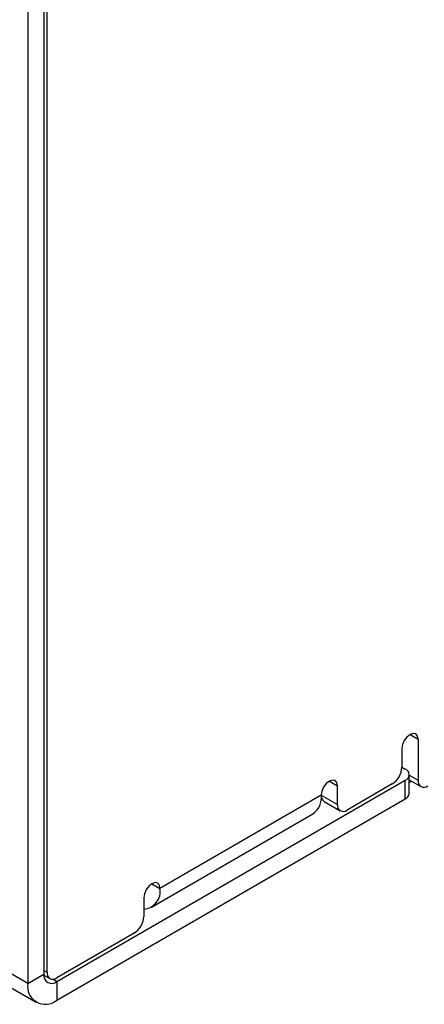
# Model space of a CAD drawing. Header units: millimetres. Extents: x 0 to 420, y 0 to 297.
# Tile 21 of 43: x 346.6 to 355.47, y 189.67 to 211.23. Entities that reach past the tile are written whole.
import ezdxf

# ---------------------------------------------------------------- set-up
doc = ezdxf.new("R2010")
doc.units = ezdxf.units.MM

msp = doc.modelspace()

# ---------------------------------------------------------------- linework, layer by layer
at = {"color": 7, "linetype": 'Continuous', "lineweight": 25}
for p, q in [((347.135, 213.358), (347.135, 190.33)), ((346.782, 213.154), (346.782, 190.126)), ((347.205, 190.371), (347.205, 213.073)), ((346.782, 190.126), (332.781, 198.208)), ((332.968, 197.796), (346.968, 189.714)), ((355.337, 195.474), (355.337, 194.576)), ((354.983, 195.27), (354.983, 194.862)), ((354.983, 194.862), (355.055, 194.82)), ((355.143, 194.289), (355.143, 194.698)), ((347.418, 190.167), (355.055, 194.575)), ((354.771, 194.494), (353.781, 193.923)), ((355.055, 194.167), (355.055, 194.575)), ((355.143, 194.586), (355.399, 194.439)), ((355.143, 194.524), (355.197, 194.555)), ((353.215, 194.249), (349.68, 192.208)), ((353.215, 194.249), (353.569, 194.045)), ((353.569, 194.045), (353.569, 194.454)), ((347.418, 189.758), (355.055, 194.167)), ((353.277, 194.112), (353.631, 193.908)), ((349.493, 191.796), (353.029, 193.837)), ((349.326, 192.004), (349.326, 191.596)), ((349.114, 191.229), (347.417, 190.249)), ((346.782, 190.126), (347.135, 190.33)), ((347.136, 190.31), (347.267, 190.234)), ((347.418, 190.167), (347.418, 189.758))]:
    msp.add_line(p, q, dxfattribs=at)
at = {"color": 8, "linetype": 'Continuous', "lineweight": 25}
for p, q in [((355.16, 195.576), (355.337, 195.474)), ((355.143, 194.688), (355.337, 194.576)), ((353.392, 194.556), (353.569, 194.454)), ((349.503, 192.31), (349.68, 192.208)), ((347.135, 190.411), (347.205, 190.371)), ((347.418, 190.167), (347.326, 190.22))]:
    msp.add_line(p, q, dxfattribs=at)
at = {"color": 7, "linetype": 'Continuous', "lineweight": 25, "flags": 128}
for points in [[(355.337, 195.474), (355.323, 195.544), (355.285, 195.589), (355.227, 195.6), (355.16, 195.576), (355.092, 195.522), (355.035, 195.444), (354.996, 195.356), (354.983, 195.27)], [(353.569, 194.454), (353.555, 194.524), (353.517, 194.568), (353.46, 194.579), (353.392, 194.556), (353.324, 194.501), (353.267, 194.424), (353.229, 194.335), (353.215, 194.249)], [(349.68, 192.208), (349.666, 192.279), (349.628, 192.323), (349.571, 192.334), (349.503, 192.311), (349.435, 192.256), (349.378, 192.179), (349.34, 192.09), (349.326, 192.004)]]:
    msp.add_lwpolyline(points, dxfattribs=at)
at = {"color": 7, "linetype": 'Continuous', "lineweight": 25}
for centre, radius, start, end in [((354.522, 194.883), 0.461, 302.605, 357.3945), ((355.009, 194.698), 0.131, 290.784, 69.2166), ((355.466, 194.555), 0.131, 170.7856, 309.2024), ((352.79, 194.194), 0.429, 303.8157, 7.4964), ((353.352, 194.229), 0.138, 171.332, 237.3573), ((354.993, 194.304), 0.151, 294.3746, 354.3057), ((353.698, 194.024), 0.131, 170.7861, 309.2043), ((349.295, 192.143), 0.39, 274.5742, 9.6327), ((348.866, 191.617), 0.461, 302.6055, 357.3945), ((347.334, 190.35), 0.131, 170.7861, 309.2043), ((347.308, 190.302), 0.175, 170.7867, 309.2035), ((347.17, 190.063), 0.393, 170.7865, 309.2032)]:
    msp.add_arc(centre, radius, start, end, dxfattribs=at)

doc.saveas('drawing.dxf')
